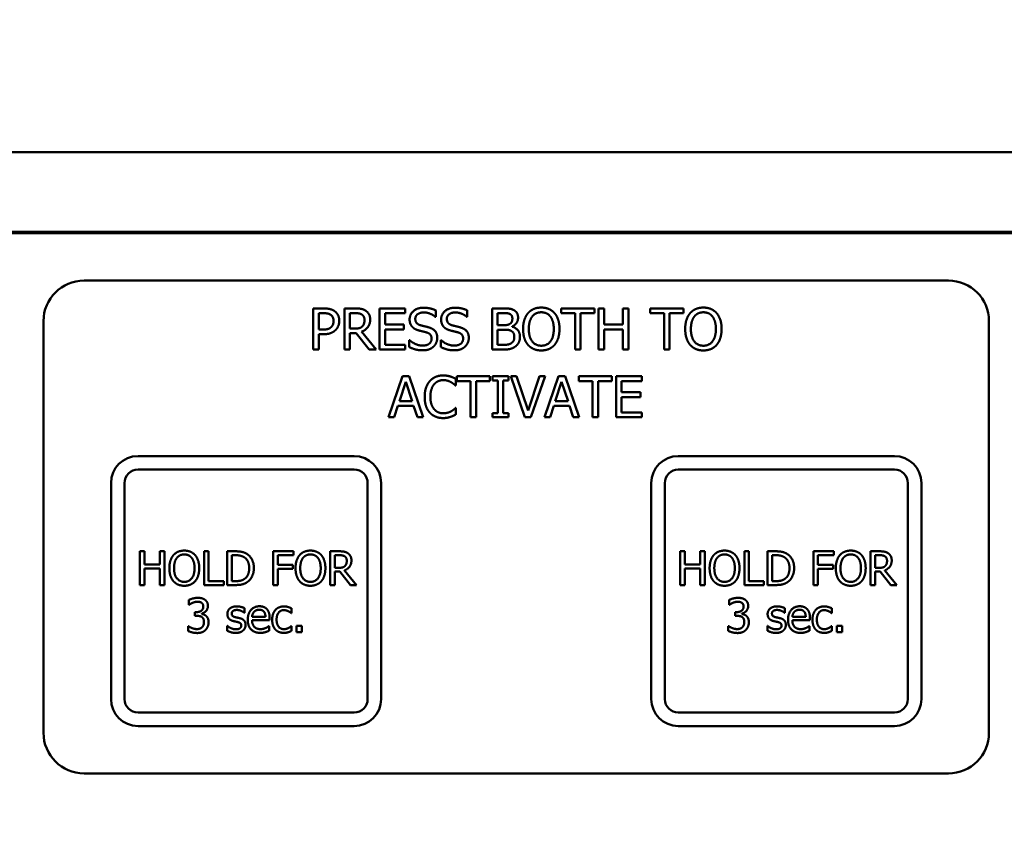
# Model space of a CAD drawing. Header units: millimetres. Extents: x 30 to 861, y 28 to 600.
# Tile 12 of 48: x 234 to 307, y 480 to 540. Entities that reach past the tile are written whole.
import ezdxf

# ---------------------------------------------------------------- set-up
doc = ezdxf.new("R2010")
doc.units = ezdxf.units.MM
doc.header["$LTSCALE"] = 3
doc.layers.add('Dimension (ISO)', color=7, linetype='Continuous', lineweight=25)
doc.layers.add('Visible (ISO)', color=7, linetype='Continuous', lineweight=50)
doc.styles.add('Note Text (ISO)', font='tahoma.ttf')
doc.dimstyles.new('Default (ISO)', dxfattribs={"dimscale": 3, "dimtxt": 2.2, "dimasz": 2, "dimexe": 1, "dimexo": 1, "dimgap": 0.762, "dimtad": 1, "dimdec": 1, "dimtxsty": 'Note Text (ISO)', "dimblk": 'Filled-1', "dimcen": 0.09, "dimdle": 10, "dimclrd": 256, "dimclre": 256, "dimclrt": 256, "dimadec": 0, "dimazin": 0, "dimtfac": 0.863636, "dimtdec": 0, "dimtmove": 0, "dimatfit": 3, "dimfxl": 0, "dimtolj": 1, "dimlwd": -1, "dimlwe": -1, "dimarcsym": 0})

# ---------------------------------------------------------------- blocks, each defined once
blk = doc.blocks.new('Filled-1')
at = {"color": 0}
for p, q in [((0, 0), (-1, 0.25)), ((-1, 0.25), (-1, -0.25)), ((-1, 0), (0, 0)), ((-1, -0.25), (0, 0))]:
    blk.add_line(p, q, dxfattribs=at)
at = {"color": 0, "flags": 128}
blk.add_lwpolyline([(-1, -0.25), (0, 0), (-1, 0.25), (-1, -0.25)], dxfattribs=at)
at = {"color": 0}
blk.add_solid([(-1, -0.25), (0, 0), (-1, 0.25), (-1, -0.25)], dxfattribs=at)
blk = doc.blocks.new('*D7')
at = {"layer": 'Defpoints', "color": 0, "transparency": 16777216}
for p in [(366.297, 551.328), (175.297, 480.276), (366.297, 480.276)]:
    blk.add_point(p, dxfattribs=at)
at = {"layer": 'Dimension (ISO)', "transparency": 16777216}
for p, q in [((175.297, 483.276), (175.297, 554.328)), ((366.297, 483.276), (366.297, 554.328)), ((181.297, 551.328), (360.297, 551.328))]:
    blk.add_line(p, q, dxfattribs=at)
at = {"layer": 'Dimension (ISO)', "transparency": 16777216, "xscale": 6, "yscale": 6, "zscale": 6, "rotation": 180}
blk.add_blockref('Filled-1', (175.297, 551.328), dxfattribs=at)
at = {"layer": 'Dimension (ISO)', "transparency": 16777216, "xscale": 6, "yscale": 6, "zscale": 6}
blk.add_blockref('Filled-1', (366.297, 551.328), dxfattribs=at)
at = {"layer": 'Dimension (ISO)', "transparency": 16777216, "insert": (264.233, 560.476), "char_height": 6.6, "attachment_point": 1, "style": 'Note Text (ISO)'}
blk.add_mtext('\\A1;191', dxfattribs=at)

msp = doc.modelspace()

# ---------------------------------------------------------------- linework, layer by layer
at = {"layer": 'Visible (ISO)'}
for p, q in [((188.271, 529.828), (353.324, 529.828)), ((199.686, 523.933), (341.909, 523.933)), ((341.877, 523.828), (199.718, 523.828)), ((302.797, 520.328), (238.797, 520.328)), ((255.766, 518.264), (255.766, 515.216)), ((256.532, 518.264), (255.766, 518.264)), ((256.171, 517.913), (256.507, 517.913)), ((256.171, 516.698), (256.171, 517.913)), ((258.864, 518.264), (258.078, 518.264)), ((258.078, 518.264), (258.078, 515.216)), ((258.483, 517.913), (258.886, 517.913)), ((258.483, 516.767), (258.483, 517.913)), ((262.586, 518.264), (260.679, 518.264)), ((260.679, 518.264), (260.679, 515.216)), ((261.084, 517.069), (261.084, 517.904)), ((261.084, 517.904), (262.586, 517.904)), ((262.586, 517.904), (262.586, 518.264)), ((264.804, 517.637), (264.834, 517.637)), ((264.834, 517.637), (264.834, 518.121)), ((267.138, 517.637), (267.168, 517.637)), ((267.168, 517.637), (267.168, 518.121)), ((269.816, 518.264), (269.008, 518.264)), ((269.008, 518.264), (269.008, 515.216)), ((269.413, 517.918), (269.801, 517.918)), ((269.413, 517.027), (269.413, 517.918)), ((276.583, 518.264), (274.133, 518.264)), ((274.133, 518.264), (274.133, 517.904)), ((274.133, 517.904), (275.156, 517.904)), ((275.156, 517.904), (275.156, 515.216)), ((275.561, 517.904), (276.583, 517.904)), ((275.561, 515.216), (275.561, 517.904)), ((276.583, 517.904), (276.583, 518.264)), ((277.297, 518.264), (276.892, 518.264)), ((276.892, 518.264), (276.892, 515.216)), ((277.297, 517.069), (277.297, 518.264)), ((278.7, 518.264), (278.7, 517.069)), ((279.105, 518.264), (278.7, 518.264)), ((279.105, 515.216), (279.105, 518.264)), ((283.171, 518.264), (280.721, 518.264)), ((280.721, 518.264), (280.721, 517.904)), ((280.721, 517.904), (281.743, 517.904)), ((281.743, 517.904), (281.743, 515.216)), ((282.148, 517.904), (283.171, 517.904)), ((282.148, 515.216), (282.148, 517.904)), ((283.171, 517.904), (283.171, 518.264)), ((235.797, 517.328), (235.797, 486.828)), ((262.485, 517.069), (261.084, 517.069)), ((262.485, 516.708), (262.485, 517.069)), ((269.872, 517.027), (269.413, 517.027)), ((270.505, 516.911), (270.505, 516.925)), ((278.7, 517.069), (277.297, 517.069)), ((305.797, 486.828), (305.797, 517.328)), ((256.448, 516.698), (256.171, 516.698)), ((256.171, 515.216), (256.171, 516.352)), ((256.171, 516.352), (256.515, 516.352)), ((258.839, 516.767), (258.483, 516.767)), ((258.483, 515.216), (258.483, 516.429)), ((258.483, 516.429), (258.947, 516.429)), ((258.947, 516.429), (259.911, 515.216)), ((260.437, 515.216), (259.353, 516.543)), ((261.084, 516.708), (262.485, 516.708)), ((261.084, 515.577), (261.084, 516.708)), ((269.413, 516.688), (269.872, 516.688)), ((269.413, 515.562), (269.413, 516.688)), ((277.297, 515.216), (277.297, 516.708)), ((277.297, 516.708), (278.7, 516.708)), ((278.7, 516.708), (278.7, 515.216)), ((262.586, 515.577), (261.084, 515.577)), ((262.586, 515.216), (262.586, 515.577)), ((262.909, 515.908), (262.88, 515.908)), ((262.88, 515.908), (262.88, 515.399)), ((265.244, 515.908), (265.214, 515.908)), ((265.214, 515.908), (265.214, 515.399)), ((269.741, 515.562), (269.413, 515.562)), ((255.766, 515.216), (256.171, 515.216)), ((258.078, 515.216), (258.483, 515.216)), ((259.911, 515.216), (260.437, 515.216)), ((260.679, 515.216), (262.586, 515.216)), ((269.008, 515.216), (269.882, 515.216)), ((275.156, 515.216), (275.561, 515.216)), ((276.892, 515.216), (277.297, 515.216)), ((278.7, 515.216), (279.105, 515.216)), ((281.743, 515.216), (282.148, 515.216)), ((262.376, 513.246), (261.348, 510.198)), ((262.875, 513.246), (262.376, 513.246)), ((263.902, 510.198), (262.875, 513.246)), ((268.847, 513.246), (266.397, 513.246)), ((266.397, 513.246), (266.397, 512.885)), ((268.847, 512.885), (268.847, 513.246)), ((270.218, 513.246), (269.037, 513.246)), ((269.037, 513.246), (269.037, 512.934)), ((270.218, 512.934), (270.218, 513.246)), ((270.828, 513.246), (270.394, 513.246)), ((270.394, 513.246), (271.443, 510.198)), ((271.673, 510.714), (270.828, 513.246)), ((272.518, 513.246), (271.673, 510.714)), ((271.88, 510.198), (272.93, 513.246)), ((272.93, 513.246), (272.518, 513.246)), ((273.921, 513.246), (272.893, 510.198)), ((274.42, 513.246), (273.921, 513.246)), ((275.447, 510.198), (274.42, 513.246)), ((277.875, 513.246), (275.425, 513.246)), ((275.425, 513.246), (275.425, 512.885)), ((277.875, 512.885), (277.875, 513.246)), ((280.091, 513.246), (278.184, 513.246)), ((278.184, 513.246), (278.184, 510.198)), ((280.091, 512.885), (280.091, 513.246)), ((262.146, 511.396), (262.615, 512.831)), ((262.615, 512.831), (263.087, 511.396)), ((266.298, 512.554), (266.33, 512.554)), ((266.33, 512.554), (266.33, 513.043)), ((266.397, 512.885), (267.42, 512.885)), ((267.42, 512.885), (267.42, 510.198)), ((267.825, 512.885), (268.847, 512.885)), ((267.825, 510.198), (267.825, 512.885)), ((269.037, 512.934), (269.425, 512.934)), ((269.425, 512.934), (269.425, 510.509)), ((269.83, 512.934), (270.218, 512.934)), ((269.83, 510.509), (269.83, 512.934)), ((273.691, 511.396), (274.16, 512.831)), ((274.16, 512.831), (274.632, 511.396)), ((275.425, 512.885), (276.448, 512.885)), ((276.448, 512.885), (276.448, 510.198)), ((276.853, 512.885), (277.875, 512.885)), ((276.853, 510.198), (276.853, 512.885)), ((278.589, 512.05), (278.589, 512.885)), ((278.589, 512.885), (280.091, 512.885)), ((279.99, 512.05), (278.589, 512.05)), ((279.99, 511.69), (279.99, 512.05)), ((261.758, 510.198), (262.035, 511.05)), ((262.035, 511.05), (263.198, 511.05)), ((263.087, 511.396), (262.146, 511.396)), ((263.198, 511.05), (263.475, 510.198)), ((273.303, 510.198), (273.58, 511.05)), ((273.58, 511.05), (274.743, 511.05)), ((274.632, 511.396), (273.691, 511.396)), ((274.743, 511.05), (275.02, 510.198)), ((278.589, 511.69), (279.99, 511.69)), ((278.589, 510.558), (278.589, 511.69)), ((266.33, 510.889), (266.301, 510.889)), ((266.33, 510.405), (266.33, 510.889)), ((269.425, 510.509), (269.037, 510.509)), ((269.037, 510.509), (269.037, 510.198)), ((270.218, 510.509), (269.83, 510.509)), ((270.218, 510.198), (270.218, 510.509)), ((280.091, 510.558), (278.589, 510.558)), ((280.091, 510.198), (280.091, 510.558)), ((261.348, 510.198), (261.758, 510.198)), ((263.475, 510.198), (263.902, 510.198)), ((267.42, 510.198), (267.825, 510.198)), ((269.037, 510.198), (270.218, 510.198)), ((271.443, 510.198), (271.88, 510.198)), ((272.893, 510.198), (273.303, 510.198)), ((275.02, 510.198), (275.447, 510.198)), ((276.448, 510.198), (276.853, 510.198)), ((278.184, 510.198), (280.091, 510.198)), ((258.797, 507.328), (242.797, 507.328)), ((298.797, 507.328), (282.797, 507.328)), ((242.797, 506.328), (258.797, 506.328)), ((282.797, 506.328), (298.797, 506.328)), ((240.797, 505.328), (240.797, 489.328)), ((241.797, 489.328), (241.797, 505.328)), ((259.797, 505.328), (259.797, 489.328)), ((260.797, 489.328), (260.797, 505.328)), ((280.797, 505.328), (280.797, 489.328)), ((281.797, 489.328), (281.797, 505.328)), ((299.797, 505.328), (299.797, 489.328)), ((300.797, 489.328), (300.797, 505.328)), ((243.268, 500.276), (242.936, 500.276)), ((242.936, 500.276), (242.936, 497.776)), ((243.268, 499.295), (243.268, 500.276)), ((244.419, 500.276), (244.419, 499.295)), ((244.751, 500.276), (244.419, 500.276)), ((244.751, 497.776), (244.751, 500.276)), ((248.023, 500.276), (247.691, 500.276)), ((247.691, 500.276), (247.691, 497.776)), ((248.023, 498.071), (248.023, 500.276)), ((249.97, 500.276), (249.401, 500.276)), ((249.401, 500.276), (249.401, 497.776)), ((252.806, 500.276), (252.806, 497.776)), ((254.301, 500.276), (252.806, 500.276)), ((254.301, 499.98), (254.301, 500.276)), ((257.676, 500.276), (257.032, 500.276)), ((257.032, 500.276), (257.032, 497.776)), ((283.268, 500.276), (282.936, 500.276)), ((282.936, 500.276), (282.936, 497.776)), ((283.268, 499.295), (283.268, 500.276)), ((284.419, 500.276), (284.419, 499.295)), ((284.751, 500.276), (284.419, 500.276)), ((284.751, 497.776), (284.751, 500.276)), ((288.023, 500.276), (287.691, 500.276)), ((287.691, 500.276), (287.691, 497.776)), ((288.023, 498.071), (288.023, 500.276)), ((289.97, 500.276), (289.401, 500.276)), ((289.401, 500.276), (289.401, 497.776)), ((292.806, 500.276), (292.806, 497.776)), ((294.301, 500.276), (292.806, 500.276)), ((294.301, 499.98), (294.301, 500.276)), ((297.676, 500.276), (297.032, 500.276)), ((297.032, 500.276), (297.032, 497.776)), ((249.733, 499.988), (249.986, 499.988)), ((249.733, 498.063), (249.733, 499.988)), ((253.138, 499.275), (253.138, 499.98)), ((253.138, 499.98), (254.301, 499.98)), ((257.364, 499.988), (257.695, 499.988)), ((257.364, 499.048), (257.364, 499.988)), ((289.733, 499.988), (289.986, 499.988)), ((289.733, 498.063), (289.733, 499.988)), ((293.138, 499.275), (293.138, 499.98)), ((293.138, 499.98), (294.301, 499.98)), ((297.364, 499.988), (297.695, 499.988)), ((297.364, 499.048), (297.364, 499.988)), ((244.419, 499.295), (243.268, 499.295)), ((243.268, 497.776), (243.268, 498.999)), ((243.268, 498.999), (244.419, 498.999)), ((244.419, 498.999), (244.419, 497.776)), ((254.253, 499.275), (253.138, 499.275)), ((253.138, 497.776), (253.138, 498.979)), ((253.138, 498.979), (254.253, 498.979)), ((254.253, 498.979), (254.253, 499.275)), ((257.656, 499.048), (257.364, 499.048)), ((257.364, 497.776), (257.364, 498.77)), ((257.364, 498.77), (257.745, 498.77)), ((257.745, 498.77), (258.535, 497.776)), ((258.967, 497.776), (258.078, 498.864)), ((284.419, 499.295), (283.268, 499.295)), ((283.268, 497.776), (283.268, 498.999)), ((283.268, 498.999), (284.419, 498.999)), ((284.419, 498.999), (284.419, 497.776)), ((294.253, 499.275), (293.138, 499.275)), ((293.138, 497.776), (293.138, 498.979)), ((293.138, 498.979), (294.253, 498.979)), ((294.253, 498.979), (294.253, 499.275)), ((297.656, 499.048), (297.364, 499.048)), ((297.364, 497.776), (297.364, 498.77)), ((297.364, 498.77), (297.745, 498.77)), ((297.745, 498.77), (298.535, 497.776)), ((298.967, 497.776), (298.078, 498.864)), ((249.139, 498.071), (248.023, 498.071)), ((249.139, 497.776), (249.139, 498.071)), ((249.986, 498.063), (249.733, 498.063)), ((289.139, 498.071), (288.023, 498.071)), ((289.139, 497.776), (289.139, 498.071)), ((289.986, 498.063), (289.733, 498.063)), ((242.936, 497.776), (243.268, 497.776)), ((244.419, 497.776), (244.751, 497.776)), ((247.691, 497.776), (249.139, 497.776)), ((249.401, 497.776), (249.976, 497.776)), ((252.806, 497.776), (253.138, 497.776)), ((257.032, 497.776), (257.364, 497.776)), ((258.535, 497.776), (258.967, 497.776)), ((282.936, 497.776), (283.268, 497.776)), ((284.419, 497.776), (284.751, 497.776)), ((287.691, 497.776), (289.139, 497.776)), ((289.401, 497.776), (289.976, 497.776)), ((292.806, 497.776), (293.138, 497.776)), ((297.032, 497.776), (297.364, 497.776)), ((298.535, 497.776), (298.967, 497.776)), ((246.568, 496.674), (246.568, 496.32)), ((286.568, 496.674), (286.568, 496.32)), ((246.568, 496.32), (246.589, 496.32)), ((247.01, 495.771), (247.01, 495.493)), ((247.121, 495.771), (247.01, 495.771)), ((250.671, 495.722), (250.687, 495.722)), ((250.687, 495.722), (250.687, 496.061)), ((254.157, 495.696), (254.157, 496.05)), ((286.568, 496.32), (286.589, 496.32)), ((287.01, 495.771), (287.01, 495.493)), ((287.121, 495.771), (287.01, 495.771)), ((290.671, 495.722), (290.687, 495.722)), ((290.687, 495.722), (290.687, 496.061)), ((294.157, 495.696), (294.157, 496.05)), ((247.01, 495.493), (247.152, 495.493)), ((247.508, 495.641), (247.508, 495.665)), ((252.231, 495.422), (251.24, 495.422)), ((251.24, 495.181), (252.539, 495.181)), ((252.539, 495.181), (252.539, 495.353)), ((254.139, 495.696), (254.157, 495.696)), ((287.01, 495.493), (287.152, 495.493)), ((287.508, 495.641), (287.508, 495.665)), ((292.231, 495.422), (291.24, 495.422)), ((291.24, 495.181), (292.539, 495.181)), ((292.539, 495.181), (292.539, 495.353)), ((294.139, 495.696), (294.157, 495.696)), ((246.499, 494.732), (246.499, 494.377)), ((246.524, 494.732), (246.499, 494.732)), ((249.417, 494.744), (249.401, 494.744)), ((249.401, 494.744), (249.401, 494.389)), ((252.504, 494.736), (252.486, 494.736)), ((252.504, 494.391), (252.504, 494.736)), ((254.157, 494.736), (254.139, 494.736)), ((254.157, 494.381), (254.157, 494.736)), ((254.935, 494.754), (254.534, 494.754)), ((254.534, 494.754), (254.534, 494.276)), ((254.534, 494.276), (254.935, 494.276)), ((254.935, 494.276), (254.935, 494.754)), ((286.499, 494.732), (286.499, 494.377)), ((286.524, 494.732), (286.499, 494.732)), ((289.417, 494.744), (289.401, 494.744)), ((289.401, 494.744), (289.401, 494.389)), ((292.504, 494.736), (292.486, 494.736)), ((292.504, 494.391), (292.504, 494.736)), ((294.157, 494.736), (294.139, 494.736)), ((294.157, 494.381), (294.157, 494.736)), ((294.935, 494.754), (294.534, 494.754)), ((294.534, 494.754), (294.534, 494.276)), ((294.534, 494.276), (294.935, 494.276)), ((294.935, 494.276), (294.935, 494.754)), ((258.797, 488.328), (242.797, 488.328)), ((298.797, 488.328), (282.797, 488.328)), ((242.797, 487.328), (258.797, 487.328)), ((282.797, 487.328), (298.797, 487.328)), ((238.797, 483.828), (302.797, 483.828))]:
    msp.add_line(p, q, dxfattribs=at)
for centre, radius, start, end in [((238.797, 517.328), 3, 90, 180), ((302.797, 517.328), 3, 0, 90), ((242.797, 505.328), 2, 90, 180), ((258.797, 505.328), 2, 0, 90), ((282.797, 505.328), 2, 90, 180), ((298.797, 505.328), 2, 0, 90), ((242.797, 505.328), 1, 90, 180), ((258.797, 505.328), 1, 0, 90), ((282.797, 505.328), 1, 90, 180), ((298.797, 505.328), 1, 0, 90), ((242.797, 489.328), 2, 180, 270), ((242.797, 489.328), 1, 180, 270), ((258.797, 489.328), 1, 270, 0), ((258.797, 489.328), 2, 270, 0), ((282.797, 489.328), 2, 180, 270), ((282.797, 489.328), 1, 180, 270), ((298.797, 489.328), 1, 270, 0), ((298.797, 489.328), 2, 270, 0), ((238.797, 486.828), 3, 180, 270), ((302.797, 486.828), 3, 270, 0)]:
    msp.add_arc(centre, radius, start, end, dxfattribs=at)
for points in [[(263.927, 518.318), (263.48, 518.318), (262.902, 517.817), (262.902, 517.447)], [(264.834, 518.121), (264.638, 518.217), (264.184, 518.318), (263.927, 518.318)], [(266.261, 518.318), (265.814, 518.318), (265.236, 517.817), (265.236, 517.447)], [(267.168, 518.121), (266.973, 518.217), (266.518, 518.318), (266.261, 518.318)], [(272.651, 518.328), (272.345, 518.328), (271.848, 518.118), (271.671, 517.916)], [(273.634, 517.916), (273.461, 518.111), (272.962, 518.328), (272.651, 518.328)], [(284.653, 518.328), (284.347, 518.328), (283.85, 518.118), (283.672, 517.916)], [(285.636, 517.916), (285.463, 518.111), (284.964, 518.328), (284.653, 518.328)], [(256.507, 517.913), (256.697, 517.913), (256.954, 517.862), (257.051, 517.797)], [(257.33, 518.074), (257.184, 518.175), (256.804, 518.264), (256.532, 518.264)], [(257.051, 517.797), (257.162, 517.723), (257.27, 517.491), (257.27, 517.333)], [(257.693, 517.345), (257.693, 517.6), (257.5, 517.958), (257.33, 518.074)], [(259.639, 518.104), (259.479, 518.207), (259.125, 518.264), (258.864, 518.264)], [(258.886, 517.913), (259.054, 517.913), (259.283, 517.866), (259.37, 517.81)], [(259.37, 517.81), (259.469, 517.743), (259.563, 517.538), (259.563, 517.405)], [(259.985, 517.437), (259.985, 517.676), (259.8, 518), (259.639, 518.104)], [(263.324, 517.489), (263.324, 517.703), (263.673, 517.968), (263.954, 517.968)], [(263.954, 517.968), (264.204, 517.968), (264.658, 517.77), (264.804, 517.637)], [(265.659, 517.489), (265.659, 517.703), (266.007, 517.968), (266.288, 517.968)], [(266.288, 517.968), (266.538, 517.968), (266.992, 517.77), (267.138, 517.637)], [(269.801, 517.918), (270.016, 517.918), (270.255, 517.894), (270.354, 517.839)], [(270.616, 518.141), (270.468, 518.222), (270.142, 518.264), (269.816, 518.264)], [(270.354, 517.839), (270.436, 517.792), (270.51, 517.629), (270.51, 517.521)], [(270.505, 516.925), (270.705, 517.022), (270.932, 517.363), (270.932, 517.577)], [(270.932, 517.577), (270.932, 517.77), (270.781, 518.054), (270.616, 518.141)], [(271.671, 517.916), (271.495, 517.706), (271.305, 517.123), (271.305, 516.74)], [(271.727, 516.74), (271.727, 517.037), (271.856, 517.506), (271.977, 517.661)], [(271.977, 517.661), (272.103, 517.824), (272.434, 517.978), (272.654, 517.978)], [(272.654, 517.978), (272.866, 517.978), (273.207, 517.82), (273.328, 517.661)], [(273.328, 517.661), (273.446, 517.508), (273.577, 517.041), (273.577, 516.74)], [(274, 516.74), (274, 517.121), (273.807, 517.713), (273.634, 517.916)], [(283.672, 517.916), (283.497, 517.706), (283.307, 517.123), (283.307, 516.74)], [(283.729, 516.74), (283.729, 517.037), (283.858, 517.506), (283.979, 517.661)], [(283.979, 517.661), (284.105, 517.824), (284.436, 517.978), (284.655, 517.978)], [(284.655, 517.978), (284.868, 517.978), (285.209, 517.82), (285.33, 517.661)], [(285.33, 517.661), (285.448, 517.508), (285.579, 517.041), (285.579, 516.74)], [(286.002, 516.74), (286.002, 517.121), (285.809, 517.713), (285.636, 517.916)], [(257.097, 516.881), (256.999, 516.777), (256.695, 516.698), (256.448, 516.698)], [(257.27, 517.333), (257.27, 517.187), (257.189, 516.972), (257.097, 516.881)], [(257.426, 516.668), (257.552, 516.792), (257.693, 517.148), (257.693, 517.345)], [(259.39, 516.925), (259.293, 516.829), (259.014, 516.767), (258.839, 516.767)], [(259.353, 516.543), (259.644, 516.651), (259.985, 517.103), (259.985, 517.437)], [(259.563, 517.405), (259.563, 517.246), (259.479, 517.009), (259.39, 516.925)], [(262.902, 517.447), (262.902, 517.269), (263.006, 516.997), (263.1, 516.896)], [(263.1, 516.896), (263.196, 516.794), (263.445, 516.668), (263.603, 516.627)], [(263.722, 517.014), (263.529, 517.066), (263.324, 517.296), (263.324, 517.489)], [(264.347, 516.854), (264.223, 516.891), (263.85, 516.98), (263.722, 517.014)], [(264.952, 516.086), (264.952, 516.37), (264.661, 516.757), (264.347, 516.854)], [(265.236, 517.447), (265.236, 517.269), (265.34, 516.997), (265.434, 516.896)], [(265.434, 516.896), (265.53, 516.794), (265.78, 516.668), (265.938, 516.627)], [(266.056, 517.014), (265.864, 517.066), (265.659, 517.296), (265.659, 517.489)], [(266.681, 516.854), (266.558, 516.891), (266.185, 516.98), (266.056, 517.014)], [(267.286, 516.086), (267.286, 516.37), (266.995, 516.757), (266.681, 516.854)], [(270.339, 517.128), (270.243, 517.066), (270.063, 517.027), (269.872, 517.027)], [(270.51, 517.521), (270.51, 517.377), (270.433, 517.187), (270.339, 517.128)], [(271.075, 516.152), (271.075, 516.444), (270.776, 516.836), (270.505, 516.911)], [(256.515, 516.352), (256.841, 516.352), (257.268, 516.513), (257.426, 516.668)], [(263.603, 516.627), (263.779, 516.582), (264.013, 516.528), (264.154, 516.488)], [(264.154, 516.488), (264.349, 516.431), (264.53, 516.204), (264.53, 516.021)], [(265.938, 516.627), (266.113, 516.582), (266.348, 516.528), (266.488, 516.488)], [(266.488, 516.488), (266.684, 516.431), (266.864, 516.204), (266.864, 516.021)], [(269.872, 516.688), (270.082, 516.688), (270.31, 516.659), (270.406, 516.609)], [(270.406, 516.609), (270.554, 516.53), (270.653, 516.308), (270.653, 516.135)], [(270.653, 516.135), (270.653, 515.974), (270.547, 515.772), (270.433, 515.69)], [(270.759, 515.463), (270.902, 515.577), (271.075, 515.925), (271.075, 516.152)], [(271.305, 516.74), (271.305, 516.365), (271.493, 515.769), (271.668, 515.567)], [(272.654, 515.503), (272.231, 515.503), (271.727, 516.14), (271.727, 516.74)], [(273.577, 516.74), (273.577, 516.14), (273.076, 515.503), (272.654, 515.503)], [(273.634, 515.567), (273.812, 515.769), (274, 516.37), (274, 516.74)], [(283.307, 516.74), (283.307, 516.365), (283.495, 515.769), (283.67, 515.567)], [(284.655, 515.503), (284.233, 515.503), (283.729, 516.14), (283.729, 516.74)], [(285.579, 516.74), (285.579, 516.14), (285.078, 515.503), (284.655, 515.503)], [(285.636, 515.567), (285.814, 515.769), (286.002, 516.37), (286.002, 516.74)], [(262.88, 515.399), (263.085, 515.3), (263.549, 515.162), (263.88, 515.162)], [(263.85, 515.513), (263.616, 515.513), (263.109, 515.72), (262.909, 515.908)], [(264.53, 516.021), (264.53, 515.792), (264.186, 515.513), (263.85, 515.513)], [(263.88, 515.162), (264.159, 515.162), (264.53, 515.305), (264.675, 515.438)], [(264.675, 515.438), (264.806, 515.559), (264.952, 515.905), (264.952, 516.086)], [(265.214, 515.399), (265.419, 515.3), (265.883, 515.162), (266.214, 515.162)], [(266.185, 515.513), (265.95, 515.513), (265.444, 515.72), (265.244, 515.908)], [(266.864, 516.021), (266.864, 515.792), (266.521, 515.513), (266.185, 515.513)], [(266.214, 515.162), (266.493, 515.162), (266.864, 515.305), (267.01, 515.438)], [(267.01, 515.438), (267.141, 515.559), (267.286, 515.905), (267.286, 516.086)], [(270.433, 515.69), (270.314, 515.611), (270.008, 515.562), (269.741, 515.562)], [(269.882, 515.216), (270.193, 515.216), (270.586, 515.33), (270.759, 515.463)], [(271.668, 515.567), (271.848, 515.362), (272.342, 515.152), (272.651, 515.152)], [(272.651, 515.152), (272.95, 515.152), (273.446, 515.354), (273.634, 515.567)], [(283.67, 515.567), (283.85, 515.362), (284.344, 515.152), (284.653, 515.152)], [(284.653, 515.152), (284.952, 515.152), (285.448, 515.354), (285.636, 515.567)], [(265.389, 513.3), (265.081, 513.3), (264.582, 513.085), (264.399, 512.88)], [(265.925, 513.221), (265.812, 513.256), (265.542, 513.3), (265.389, 513.3)], [(266.33, 513.043), (266.229, 513.097), (266.024, 513.189), (265.925, 513.221)], [(264.399, 512.88), (264.214, 512.67), (264.018, 512.102), (264.018, 511.719)], [(264.441, 511.719), (264.441, 512.013), (264.584, 512.485), (264.713, 512.641)], [(264.713, 512.641), (264.843, 512.794), (265.192, 512.954), (265.387, 512.954)], [(265.387, 512.954), (265.565, 512.954), (265.839, 512.873), (265.955, 512.808)], [(265.955, 512.808), (266.076, 512.742), (266.244, 512.603), (266.298, 512.554)], [(264.018, 511.719), (264.018, 511.334), (264.218, 510.741), (264.401, 510.543)], [(264.722, 510.798), (264.591, 510.953), (264.441, 511.406), (264.441, 511.719)], [(264.401, 510.543), (264.584, 510.343), (265.085, 510.143), (265.382, 510.143)], [(265.387, 510.494), (265.194, 510.494), (264.851, 510.647), (264.722, 510.798)], [(265.977, 510.645), (265.861, 510.581), (265.562, 510.494), (265.387, 510.494)], [(265.925, 510.232), (266.051, 510.272), (266.229, 510.358), (266.33, 510.405)], [(266.301, 510.889), (266.254, 510.842), (266.088, 510.709), (265.977, 510.645)], [(265.382, 510.143), (265.565, 510.143), (265.792, 510.188), (265.925, 510.232)], [(246.22, 500.328), (245.969, 500.328), (245.561, 500.156), (245.415, 499.99)], [(247.026, 499.99), (246.884, 500.15), (246.475, 500.328), (246.22, 500.328)], [(250.865, 500.077), (250.723, 500.17), (250.322, 500.276), (249.97, 500.276)], [(251.372, 499.024), (251.372, 499.388), (251.106, 499.917), (250.865, 500.077)], [(255.561, 500.328), (255.31, 500.328), (254.903, 500.156), (254.757, 499.99)], [(256.368, 499.99), (256.226, 500.15), (255.817, 500.328), (255.561, 500.328)], [(258.313, 500.144), (258.181, 500.229), (257.891, 500.276), (257.676, 500.276)], [(258.596, 499.597), (258.596, 499.793), (258.444, 500.059), (258.313, 500.144)], [(286.22, 500.328), (285.969, 500.328), (285.561, 500.156), (285.415, 499.99)], [(287.026, 499.99), (286.884, 500.15), (286.475, 500.328), (286.22, 500.328)], [(290.865, 500.077), (290.723, 500.17), (290.322, 500.276), (289.97, 500.276)], [(291.372, 499.024), (291.372, 499.388), (291.106, 499.917), (290.865, 500.077)], [(295.561, 500.328), (295.31, 500.328), (294.903, 500.156), (294.757, 499.99)], [(296.368, 499.99), (296.226, 500.15), (295.817, 500.328), (295.561, 500.328)], [(298.313, 500.144), (298.181, 500.229), (297.891, 500.276), (297.676, 500.276)], [(298.596, 499.597), (298.596, 499.793), (298.444, 500.059), (298.313, 500.144)], [(245.415, 499.99), (245.272, 499.818), (245.116, 499.34), (245.116, 499.026)], [(245.462, 499.026), (245.462, 499.269), (245.567, 499.654), (245.667, 499.781)], [(245.667, 499.781), (245.77, 499.915), (246.042, 500.041), (246.222, 500.041)], [(246.222, 500.041), (246.396, 500.041), (246.676, 499.911), (246.775, 499.781)], [(246.775, 499.781), (246.872, 499.656), (246.98, 499.273), (246.98, 499.026)], [(247.326, 499.026), (247.326, 499.338), (247.168, 499.824), (247.026, 499.99)], [(249.986, 499.988), (250.211, 499.988), (250.513, 499.917), (250.646, 499.838)], [(250.646, 499.838), (250.835, 499.723), (251.025, 499.315), (251.025, 499.028)], [(254.757, 499.99), (254.613, 499.818), (254.457, 499.34), (254.457, 499.026)], [(254.804, 499.026), (254.804, 499.269), (254.909, 499.654), (255.008, 499.781)], [(255.008, 499.781), (255.112, 499.915), (255.383, 500.041), (255.563, 500.041)], [(255.563, 500.041), (255.738, 500.041), (256.017, 499.911), (256.116, 499.781)], [(256.116, 499.781), (256.214, 499.656), (256.321, 499.273), (256.321, 499.026)], [(256.668, 499.026), (256.668, 499.338), (256.51, 499.824), (256.368, 499.99)], [(257.695, 499.988), (257.832, 499.988), (258.021, 499.949), (258.092, 499.903)], [(258.078, 498.864), (258.317, 498.953), (258.596, 499.323), (258.596, 499.597)], [(258.092, 499.903), (258.173, 499.848), (258.25, 499.68), (258.25, 499.571)], [(258.25, 499.571), (258.25, 499.441), (258.181, 499.246), (258.108, 499.178)], [(285.415, 499.99), (285.272, 499.818), (285.116, 499.34), (285.116, 499.026)], [(285.462, 499.026), (285.462, 499.269), (285.567, 499.654), (285.667, 499.781)], [(285.667, 499.781), (285.77, 499.915), (286.042, 500.041), (286.222, 500.041)], [(286.222, 500.041), (286.396, 500.041), (286.676, 499.911), (286.775, 499.781)], [(286.775, 499.781), (286.872, 499.656), (286.98, 499.273), (286.98, 499.026)], [(287.326, 499.026), (287.326, 499.338), (287.168, 499.824), (287.026, 499.99)], [(289.986, 499.988), (290.211, 499.988), (290.513, 499.917), (290.646, 499.838)], [(290.646, 499.838), (290.835, 499.723), (291.025, 499.315), (291.025, 499.028)], [(294.757, 499.99), (294.613, 499.818), (294.457, 499.34), (294.457, 499.026)], [(294.804, 499.026), (294.804, 499.269), (294.909, 499.654), (295.008, 499.781)], [(295.008, 499.781), (295.112, 499.915), (295.383, 500.041), (295.563, 500.041)], [(295.563, 500.041), (295.738, 500.041), (296.017, 499.911), (296.116, 499.781)], [(296.116, 499.781), (296.214, 499.656), (296.321, 499.273), (296.321, 499.026)], [(296.668, 499.026), (296.668, 499.338), (296.51, 499.824), (296.368, 499.99)], [(297.695, 499.988), (297.832, 499.988), (298.021, 499.949), (298.092, 499.903)], [(298.078, 498.864), (298.317, 498.953), (298.596, 499.323), (298.596, 499.597)], [(298.092, 499.903), (298.173, 499.848), (298.25, 499.68), (298.25, 499.571)], [(298.25, 499.571), (298.25, 499.441), (298.181, 499.246), (298.108, 499.178)], [(245.116, 499.026), (245.116, 498.718), (245.27, 498.229), (245.413, 498.063)], [(246.222, 498.011), (245.875, 498.011), (245.462, 498.533), (245.462, 499.026)], [(246.98, 499.026), (246.98, 498.533), (246.568, 498.011), (246.222, 498.011)], [(247.026, 498.063), (247.172, 498.229), (247.326, 498.722), (247.326, 499.026)], [(251.025, 499.028), (251.025, 498.736), (250.851, 498.347), (250.677, 498.229)], [(250.861, 497.976), (251.094, 498.13), (251.372, 498.681), (251.372, 499.024)], [(254.457, 499.026), (254.457, 498.718), (254.611, 498.229), (254.755, 498.063)], [(255.563, 498.011), (255.217, 498.011), (254.804, 498.533), (254.804, 499.026)], [(256.321, 499.026), (256.321, 498.533), (255.91, 498.011), (255.563, 498.011)], [(256.368, 498.063), (256.514, 498.229), (256.668, 498.722), (256.668, 499.026)], [(258.108, 499.178), (258.029, 499.099), (257.8, 499.048), (257.656, 499.048)], [(285.116, 499.026), (285.116, 498.718), (285.27, 498.229), (285.413, 498.063)], [(286.222, 498.011), (285.875, 498.011), (285.462, 498.533), (285.462, 499.026)], [(286.98, 499.026), (286.98, 498.533), (286.568, 498.011), (286.222, 498.011)], [(287.026, 498.063), (287.172, 498.229), (287.326, 498.722), (287.326, 499.026)], [(291.025, 499.028), (291.025, 498.736), (290.851, 498.347), (290.677, 498.229)], [(290.861, 497.976), (291.094, 498.13), (291.372, 498.681), (291.372, 499.024)], [(294.457, 499.026), (294.457, 498.718), (294.611, 498.229), (294.755, 498.063)], [(295.563, 498.011), (295.217, 498.011), (294.804, 498.533), (294.804, 499.026)], [(296.321, 499.026), (296.321, 498.533), (295.91, 498.011), (295.563, 498.011)], [(296.368, 498.063), (296.514, 498.229), (296.668, 498.722), (296.668, 499.026)], [(298.108, 499.178), (298.029, 499.099), (297.8, 499.048), (297.656, 499.048)], [(245.413, 498.063), (245.561, 497.895), (245.967, 497.723), (246.22, 497.723)], [(246.22, 497.723), (246.465, 497.723), (246.872, 497.889), (247.026, 498.063)], [(249.976, 497.776), (250.28, 497.776), (250.671, 497.857), (250.861, 497.976)], [(250.677, 498.229), (250.541, 498.134), (250.207, 498.063), (249.986, 498.063)], [(254.755, 498.063), (254.903, 497.895), (255.308, 497.723), (255.561, 497.723)], [(255.561, 497.723), (255.807, 497.723), (256.214, 497.889), (256.368, 498.063)], [(285.413, 498.063), (285.561, 497.895), (285.967, 497.723), (286.22, 497.723)], [(286.22, 497.723), (286.465, 497.723), (286.872, 497.889), (287.026, 498.063)], [(289.976, 497.776), (290.28, 497.776), (290.671, 497.857), (290.861, 497.976)], [(290.677, 498.229), (290.541, 498.134), (290.207, 498.063), (289.986, 498.063)], [(294.755, 498.063), (294.903, 497.895), (295.308, 497.723), (295.561, 497.723)], [(295.561, 497.723), (295.807, 497.723), (296.214, 497.889), (296.368, 498.063)], [(247.221, 496.828), (247.052, 496.828), (246.678, 496.733), (246.568, 496.674)], [(246.589, 496.32), (246.635, 496.352), (246.755, 496.425), (246.836, 496.46)], [(246.836, 496.46), (246.923, 496.494), (247.103, 496.539), (247.194, 496.539)], [(247.194, 496.539), (247.281, 496.539), (247.435, 496.504), (247.498, 496.462)], [(247.747, 496.687), (247.644, 496.759), (247.391, 496.828), (247.221, 496.828)], [(247.498, 496.462), (247.557, 496.421), (247.63, 496.285), (247.63, 496.19)], [(247.97, 496.225), (247.97, 496.379), (247.857, 496.608), (247.747, 496.687)], [(287.221, 496.828), (287.052, 496.828), (286.678, 496.733), (286.568, 496.674)], [(286.589, 496.32), (286.635, 496.352), (286.755, 496.425), (286.836, 496.46)], [(286.836, 496.46), (286.923, 496.494), (287.103, 496.539), (287.194, 496.539)], [(287.194, 496.539), (287.281, 496.539), (287.435, 496.504), (287.498, 496.462)], [(287.747, 496.687), (287.644, 496.759), (287.391, 496.828), (287.221, 496.828)], [(287.498, 496.462), (287.557, 496.421), (287.63, 496.285), (287.63, 496.19)], [(287.97, 496.225), (287.97, 496.379), (287.857, 496.608), (287.747, 496.687)], [(247.63, 496.19), (247.63, 495.986), (247.346, 495.771), (247.121, 495.771)], [(247.508, 495.665), (247.699, 495.706), (247.97, 496.018), (247.97, 496.225)], [(250.108, 496.196), (249.792, 496.196), (249.409, 495.878), (249.409, 495.623)], [(249.731, 495.667), (249.731, 495.799), (249.945, 495.931), (250.101, 495.931)], [(250.101, 495.931), (250.253, 495.931), (250.549, 495.819), (250.671, 495.722)], [(250.687, 496.061), (250.58, 496.119), (250.264, 496.196), (250.108, 496.196)], [(251.787, 496.204), (251.4, 496.204), (250.92, 495.661), (250.92, 495.204)], [(251.24, 495.422), (251.25, 495.542), (251.323, 495.722), (251.394, 495.797)], [(251.394, 495.797), (251.467, 495.87), (251.643, 495.945), (251.769, 495.945)], [(251.769, 495.945), (251.896, 495.945), (252.069, 495.87), (252.123, 495.799)], [(252.33, 495.996), (252.231, 496.103), (251.961, 496.204), (251.787, 496.204)], [(252.123, 495.799), (252.174, 495.736), (252.227, 495.55), (252.231, 495.422)], [(252.539, 495.353), (252.539, 495.578), (252.431, 495.888), (252.33, 495.996)], [(252.972, 495.939), (252.861, 495.817), (252.729, 495.457), (252.729, 495.21)], [(253.604, 496.194), (253.414, 496.194), (253.084, 496.063), (252.972, 495.939)], [(253.055, 495.21), (253.055, 495.548), (253.353, 495.919), (253.598, 495.919)], [(253.598, 495.919), (253.679, 495.919), (253.858, 495.868), (253.924, 495.836)], [(254.157, 496.05), (254.046, 496.107), (253.758, 496.194), (253.604, 496.194)], [(253.924, 495.836), (253.999, 495.797), (254.105, 495.724), (254.139, 495.696)], [(287.63, 496.19), (287.63, 495.986), (287.346, 495.771), (287.121, 495.771)], [(287.508, 495.665), (287.699, 495.706), (287.97, 496.018), (287.97, 496.225)], [(290.108, 496.196), (289.792, 496.196), (289.409, 495.878), (289.409, 495.623)], [(289.731, 495.667), (289.731, 495.799), (289.945, 495.931), (290.101, 495.931)], [(290.101, 495.931), (290.253, 495.931), (290.549, 495.819), (290.671, 495.722)], [(290.687, 496.061), (290.58, 496.119), (290.264, 496.196), (290.108, 496.196)], [(291.787, 496.204), (291.4, 496.204), (290.92, 495.661), (290.92, 495.204)], [(291.24, 495.422), (291.25, 495.542), (291.323, 495.722), (291.394, 495.797)], [(291.394, 495.797), (291.467, 495.87), (291.643, 495.945), (291.769, 495.945)], [(291.769, 495.945), (291.896, 495.945), (292.069, 495.87), (292.123, 495.799)], [(292.33, 495.996), (292.231, 496.103), (291.961, 496.204), (291.787, 496.204)], [(292.123, 495.799), (292.174, 495.736), (292.227, 495.55), (292.231, 495.422)], [(292.539, 495.353), (292.539, 495.578), (292.431, 495.888), (292.33, 495.996)], [(292.972, 495.939), (292.861, 495.817), (292.729, 495.457), (292.729, 495.21)], [(293.604, 496.194), (293.414, 496.194), (293.084, 496.063), (292.972, 495.939)], [(293.055, 495.21), (293.055, 495.548), (293.353, 495.919), (293.598, 495.919)], [(293.598, 495.919), (293.679, 495.919), (293.858, 495.868), (293.924, 495.836)], [(294.157, 496.05), (294.046, 496.107), (293.758, 496.194), (293.604, 496.194)], [(293.924, 495.836), (293.999, 495.797), (294.105, 495.724), (294.139, 495.696)], [(247.152, 495.493), (247.265, 495.493), (247.458, 495.455), (247.529, 495.404)], [(247.845, 495.479), (247.768, 495.552), (247.587, 495.625), (247.508, 495.641)], [(247.529, 495.404), (247.599, 495.353), (247.678, 495.177), (247.678, 495.041)], [(247.678, 495.041), (247.678, 494.906), (247.608, 494.727), (247.541, 494.652)], [(247.798, 494.454), (247.903, 494.563), (248.019, 494.849), (248.019, 495.017)], [(248.019, 495.017), (248.019, 495.181), (247.922, 495.408), (247.845, 495.479)], [(249.409, 495.623), (249.409, 495.439), (249.603, 495.179), (249.818, 495.116)], [(250, 495.396), (249.858, 495.432), (249.731, 495.548), (249.731, 495.667)], [(249.818, 495.116), (249.901, 495.094), (250.095, 495.054), (250.156, 495.039)], [(250.339, 495.319), (250.243, 495.341), (250.069, 495.378), (250, 495.396)], [(250.156, 495.039), (250.312, 495.001), (250.434, 494.885), (250.434, 494.774)], [(250.756, 494.817), (250.756, 495.025), (250.545, 495.266), (250.339, 495.319)], [(250.92, 495.204), (250.92, 494.738), (251.414, 494.233), (251.864, 494.233)], [(251.86, 494.509), (251.568, 494.509), (251.24, 494.855), (251.24, 495.181)], [(252.729, 495.21), (252.729, 494.962), (252.857, 494.594), (252.972, 494.474)], [(253.598, 494.509), (253.343, 494.509), (253.055, 494.879), (253.055, 495.21)], [(287.152, 495.493), (287.265, 495.493), (287.458, 495.455), (287.529, 495.404)], [(287.845, 495.479), (287.768, 495.552), (287.587, 495.625), (287.508, 495.641)], [(287.529, 495.404), (287.599, 495.353), (287.678, 495.177), (287.678, 495.041)], [(287.678, 495.041), (287.678, 494.906), (287.608, 494.727), (287.541, 494.652)], [(287.798, 494.454), (287.903, 494.563), (288.019, 494.849), (288.019, 495.017)], [(288.019, 495.017), (288.019, 495.181), (287.922, 495.408), (287.845, 495.479)], [(289.409, 495.623), (289.409, 495.439), (289.603, 495.179), (289.818, 495.116)], [(290, 495.396), (289.858, 495.432), (289.731, 495.548), (289.731, 495.667)], [(289.818, 495.116), (289.901, 495.094), (290.095, 495.054), (290.156, 495.039)], [(290.339, 495.319), (290.243, 495.341), (290.069, 495.378), (290, 495.396)], [(290.156, 495.039), (290.312, 495.001), (290.434, 494.885), (290.434, 494.774)], [(290.756, 494.817), (290.756, 495.025), (290.545, 495.266), (290.339, 495.319)], [(290.92, 495.204), (290.92, 494.738), (291.414, 494.233), (291.864, 494.233)], [(291.86, 494.509), (291.568, 494.509), (291.24, 494.855), (291.24, 495.181)], [(292.729, 495.21), (292.729, 494.962), (292.857, 494.594), (292.972, 494.474)], [(293.598, 494.509), (293.343, 494.509), (293.055, 494.879), (293.055, 495.21)], [(246.499, 494.377), (246.625, 494.314), (246.994, 494.223), (247.182, 494.223)], [(247.162, 494.513), (246.986, 494.513), (246.629, 494.655), (246.524, 494.732)], [(247.541, 494.652), (247.472, 494.578), (247.265, 494.513), (247.162, 494.513)], [(247.182, 494.223), (247.379, 494.223), (247.689, 494.341), (247.798, 494.454)], [(249.401, 494.389), (249.508, 494.332), (249.834, 494.231), (250.022, 494.231)], [(249.658, 494.592), (249.567, 494.634), (249.457, 494.711), (249.417, 494.744)], [(250.035, 494.496), (249.931, 494.496), (249.737, 494.553), (249.658, 494.592)], [(250.022, 494.231), (250.215, 494.231), (250.468, 494.318), (250.567, 494.401)], [(250.322, 494.559), (250.282, 494.531), (250.11, 494.496), (250.035, 494.496)], [(250.434, 494.774), (250.434, 494.685), (250.381, 494.598), (250.322, 494.559)], [(250.567, 494.401), (250.661, 494.48), (250.756, 494.695), (250.756, 494.817)], [(252.245, 494.592), (252.164, 494.555), (251.963, 494.509), (251.86, 494.509)], [(251.864, 494.233), (251.977, 494.233), (252.127, 494.259), (252.219, 494.286)], [(252.219, 494.286), (252.283, 494.304), (252.45, 494.369), (252.504, 494.391)], [(252.486, 494.736), (252.448, 494.703), (252.33, 494.632), (252.245, 494.592)], [(252.972, 494.474), (253.088, 494.353), (253.41, 494.233), (253.604, 494.233)], [(254.139, 494.736), (254.032, 494.636), (253.752, 494.509), (253.598, 494.509)], [(253.604, 494.233), (253.704, 494.233), (253.831, 494.257), (253.912, 494.282)], [(253.912, 494.282), (253.969, 494.296), (254.111, 494.359), (254.157, 494.381)], [(286.499, 494.377), (286.625, 494.314), (286.994, 494.223), (287.182, 494.223)], [(287.162, 494.513), (286.986, 494.513), (286.629, 494.655), (286.524, 494.732)], [(287.541, 494.652), (287.472, 494.578), (287.265, 494.513), (287.162, 494.513)], [(287.182, 494.223), (287.379, 494.223), (287.689, 494.341), (287.798, 494.454)], [(289.401, 494.389), (289.508, 494.332), (289.834, 494.231), (290.022, 494.231)], [(289.658, 494.592), (289.567, 494.634), (289.457, 494.711), (289.417, 494.744)], [(290.035, 494.496), (289.931, 494.496), (289.737, 494.553), (289.658, 494.592)], [(290.022, 494.231), (290.215, 494.231), (290.468, 494.318), (290.567, 494.401)], [(290.322, 494.559), (290.282, 494.531), (290.11, 494.496), (290.035, 494.496)], [(290.434, 494.774), (290.434, 494.685), (290.381, 494.598), (290.322, 494.559)], [(290.567, 494.401), (290.661, 494.48), (290.756, 494.695), (290.756, 494.817)], [(292.245, 494.592), (292.164, 494.555), (291.963, 494.509), (291.86, 494.509)], [(291.864, 494.233), (291.977, 494.233), (292.127, 494.259), (292.219, 494.286)], [(292.219, 494.286), (292.283, 494.304), (292.45, 494.369), (292.504, 494.391)], [(292.486, 494.736), (292.448, 494.703), (292.33, 494.632), (292.245, 494.592)], [(292.972, 494.474), (293.088, 494.353), (293.41, 494.233), (293.604, 494.233)], [(294.139, 494.736), (294.032, 494.636), (293.752, 494.509), (293.598, 494.509)], [(293.604, 494.233), (293.704, 494.233), (293.831, 494.257), (293.912, 494.282)], [(293.912, 494.282), (293.969, 494.296), (294.111, 494.359), (294.157, 494.381)]]:
    msp.add_open_spline(points, degree=2, dxfattribs=at)

# ---------------------------------------------------------------- dimensions: what is measured, and where the dimension line sits
at = {"layer": 'Dimension (ISO)'}
dim = msp.add_linear_dim(base=(366.297, 551.328), p1=(175.297, 480.276), p2=(366.297, 480.276), angle=180, dimstyle='Default (ISO)', override={"dimgap": 0.762, "dimdec": 1, "dimtol": 0, "dimlim": 0, "dimtp": 0, "dimtm": 0, "dimtdec": 0, "dimtofl": 0, "dimatfit": 1}, dxfattribs=at)
dim.commit()
dim.dimension.update_dxf_attribs({"geometry": '*D7', "text_midpoint": (270.797, 551.328), "dimtype": 160})

doc.saveas('drawing.dxf')
